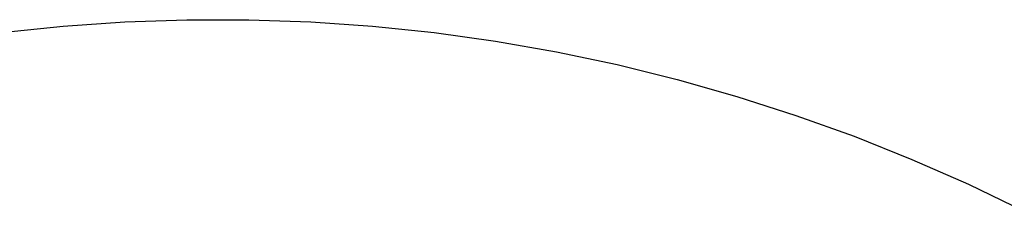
# Model space of a CAD drawing. Header units: millimetres. Extents: x 13 to 1450, y -837 to 950.
# Tile 5 of 7: x 1145 to 1296, y -318 to -289. Entities that reach past the tile are written whole.
import ezdxf

# ---------------------------------------------------------------- set-up
doc = ezdxf.new("R2010")
doc.units = ezdxf.units.MM
doc.layers.add('Make2D$Visible$Curves', color=7, linetype='Continuous', true_color=0x000000)

msp = doc.modelspace()

# ---------------------------------------------------------------- linework, layer by layer
at = {"layer": 'Make2D$Visible$Curves', "color": 18, "lineweight": -3, "true_color": 0x000000}
for p, q in [((1161.07, -289.13), (1170.53, -288.8)), ((1170.53, -288.8), (1180, -288.8)), ((1180, -288.8), (1189.47, -289.13)), ((1142.2, -290.76), (1151.62, -289.78)), ((1151.62, -289.78), (1161.07, -289.13)), ((1189.47, -289.13), (1198.92, -289.78)), ((1198.92, -289.78), (1208.34, -290.76)), ((1208.34, -290.76), (1217.72, -292.07)), ((1217.72, -292.07), (1227.05, -293.69)), ((1227.05, -293.69), (1236.31, -295.64)), ((1236.31, -295.64), (1245.51, -297.91)), ((1245.51, -297.91), (1254.62, -300.49)), ((1254.62, -300.49), (1263.64, -303.39)), ((1263.64, -303.39), (1272.55, -306.59)), ((1272.55, -306.59), (1281.35, -310.1)), ((1281.35, -310.1), (1290.02, -313.91)), ((1290.02, -313.91), (1298.55, -318.02))]:
    msp.add_line(p, q, dxfattribs=at)

doc.saveas('drawing.dxf')
